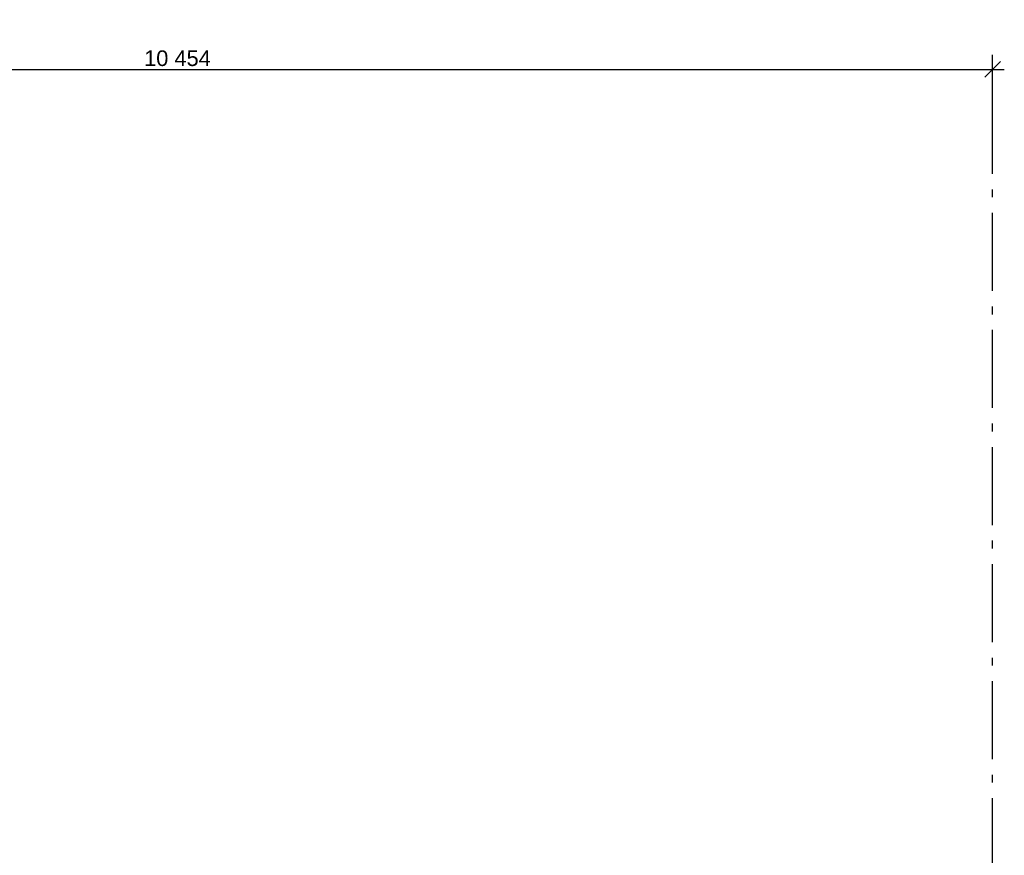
# Model space of a CAD drawing. Header units: millimetres. Extents: x -150 to 340869, y -1115 to 365939.
# Tile 193 of 193: x 329411 to 335720, y 358664 to 364018. Entities that reach past the tile are written whole.
import ezdxf

# ---------------------------------------------------------------- set-up
doc = ezdxf.new("R2010")
doc.units = ezdxf.units.MM
doc.header["$LTSCALE"] = 0.5
doc.header["$MEASUREMENT"] = 0
doc.linetypes.add('Akselinje', pattern=[1500, 1000, -200, 100, -200])
doc.linetypes.add('PLINE', pattern=[0])
doc.layers.add('82-- Modullinjer(Nye konstruksjoner)', color=7, linetype='Continuous')
doc.layers.add('842-M___1_50 Målsetting bygning(Nye konstruksjoner)', color=7, linetype='Continuous')
doc.styles.add('GENERATED_STYLE_2', font='arial.ttf')
doc.dimstyles.new('GENERATED_STYLE__1', dxfattribs={"dimtxt": 100, "dimasz": 95, "dimexe": 0.18, "dimexo": 0.0625, "dimgap": 0, "dimtad": 1, "dimtih": 1, "dimtoh": 1, "dimdec": 0, "dimzin": 0, "dimdsep": 46, "dimtxsty": 'GENERATED_STYLE_2', "dimblk": 'ARROWHEAD_6', "dimblk1": 'ARROWHEAD_6', "dimblk2": 'ARROWHEAD_6', "dimcen": 0.09, "dimse1": 1, "dimse2": 1, "dimclrd": 256, "dimclre": 256, "dimclrt": 256, "dimadec": 1, "dimazin": 0, "dimtfac": 1, "dimtdec": 4, "dimtmove": 0, "dimatfit": 3, "dimfxl": 1, "dimtolj": 1, "dimtzin": 0, "dimarcsym": 0})

# ---------------------------------------------------------------- blocks, each defined once
blk = doc.blocks.new('Standard grid marker[34]', base_point=(335645.3, 339580.5))
at = {"layer": '82-- Modullinjer(Nye konstruksjoner)', "linetype": 'Akselinje'}
for p, q in [((335645.3, 363467.1), (335645.3, 363667.1)), ((335645.3, 339780.5), (335645.3, 363467.1))]:
    blk.add_line(p, q, dxfattribs=at)
blk = doc.blocks.new('*D118')
at = {"layer": '842-M___1_50 Målsetting bygning(Nye konstruksjoner)', "linetype": 'PLINE'}
for p, q in [((325191, 363606.5), (325191, 363794)), ((335645.3, 363606.5), (335645.3, 363794)), ((325241, 363750.3), (325141, 363650.3)), ((335595.3, 363650.3), (335695.3, 363750.3)), ((325191, 363700.3), (335645.3, 363700.3)), ((335645.3, 363700.3), (335720.3, 363700.3))]:
    blk.add_line(p, q, dxfattribs=at)
at = {"layer": '842-M___1_50 Målsetting bygning(Nye konstruksjoner)', "insert": (330208.4, 363720.3), "char_height": 100, "attachment_point": 7, "style": 'GENERATED_STYLE_2'}
blk.add_mtext('\\A1;{\\pql;\\fArial|b0|i0|c0|p0;\\W1.000000;10\xa0454}', dxfattribs=at)
blk = doc.blocks.new('ARROWHEAD_6')
at = {"linetype": 'Continuous'}
for p, q in [((0, 0), (-1, 0)), ((-0.5, -0.5), (0.5, 0.5))]:
    blk.add_line(p, q, dxfattribs=at)

msp = doc.modelspace()

# ---------------------------------------------------------------- block references
at = {"layer": '82-- Modullinjer(Nye konstruksjoner)', "linetype": 'PLINE'}
msp.add_blockref('Standard grid marker[34]', (335645.3, 339580.5), dxfattribs=at)

# ---------------------------------------------------------------- dimensions: what is measured, and where the dimension line sits
at = {"layer": '842-M___1_50 Målsetting bygning(Nye konstruksjoner)', "linetype": 'Continuous'}
dim = msp.add_linear_dim(base=(335645.3, 363700.3), p1=(325191, 363821.1), p2=(335645.3, 363821.1), dimstyle='GENERATED_STYLE__1', dxfattribs=at)
dim.commit()
dim.dimension.update_dxf_attribs({"geometry": '*D118', "text_midpoint": (330418, 363770.3), "dimtype": 160})

doc.saveas('drawing.dxf')
